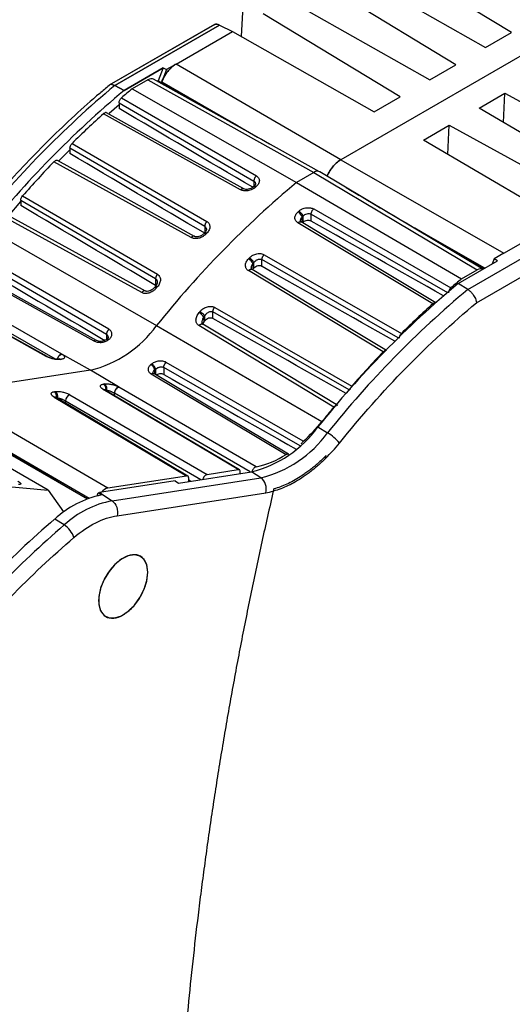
# Model space of a CAD drawing. Header units: millimetres. Extents: x 10 to 410, y 10 to 314.
# Tile 29 of 31: x 358 to 379, y 246 to 288. Entities that reach past the tile are written whole.
import ezdxf

# ---------------------------------------------------------------- set-up
doc = ezdxf.new("R2010")
doc.units = ezdxf.units.MM
doc.header["$LTSCALE"] = 1.5

msp = doc.modelspace()

# ---------------------------------------------------------------- linework, layer by layer
for p, q in [((388.754, 291.98), (371.41, 281.968)), ((388.754, 291.98), (371.41, 281.968)), ((378.78, 287.458), (372.877, 291.051)), ((371.549, 290.284), (377.667, 286.816)), ((376.376, 286.07), (370.473, 289.663)), ((369.145, 288.896), (375.263, 285.428)), ((367.134, 287.285), (367.181, 288.342)), ((373.972, 284.682), (368.069, 288.275)), ((365.972, 287.813), (361.424, 285.187)), ((365.966, 287.81), (361.424, 285.187)), ((361.656, 285.173), (366.184, 287.787)), ((366.184, 287.787), (361.656, 285.173)), ((366.184, 287.787), (366.741, 287.508)), ((364.304, 286.101), (366.741, 287.508)), ((366.741, 287.508), (372.859, 284.04)), ((377.667, 286.816), (378.78, 287.458)), ((364.304, 286.101), (363.895, 285.865)), ((371.41, 281.968), (364.304, 286.101)), ((375.263, 285.428), (376.376, 286.07)), ((362.061, 284.961), (363.748, 285.935)), ((363.748, 285.935), (362.061, 284.961)), ((363.748, 285.935), (363.532, 285.378)), ((363.895, 285.865), (363.691, 285.339)), ((363.748, 285.935), (363.895, 285.865)), ((361.656, 285.173), (362.061, 284.961)), ((362.061, 284.961), (361.656, 285.173)), ((363.088, 285.424), (362.407, 285.031)), ((363.088, 285.424), (370.253, 281.427)), ((370.501, 281.453), (363.336, 285.45)), ((363.532, 285.378), (363.499, 285.359)), ((366.95, 283.445), (363.532, 285.378)), ((363.691, 285.339), (366.95, 283.445)), ((362.407, 285.031), (369.507, 280.996)), ((377.384, 284.203), (378.497, 284.846)), ((378.441, 283.581), (378.497, 284.846)), ((378.497, 284.846), (384.615, 281.499)), ((361.845, 284.337), (361.411, 283.964)), ((361.845, 284.426), (367.664, 281.054)), ((361.845, 284.426), (361.845, 284.185)), ((361.953, 284.647), (367.772, 281.275)), ((372.859, 284.04), (373.972, 284.682)), ((367.092, 280.677), (361.17, 283.958)), ((383.287, 280.732), (377.384, 284.203)), ((374.98, 282.815), (376.093, 283.458)), ((376.037, 282.194), (376.093, 283.458)), ((376.093, 283.458), (382.211, 280.111)), ((359.817, 282.678), (365.636, 279.301)), ((380.883, 279.344), (374.98, 282.815)), ((359.723, 282.402), (359.24, 281.922)), ((365.543, 279.093), (359.723, 282.47)), ((359.723, 282.47), (359.723, 282.237)), ((364.957, 278.612), (359.035, 281.884)), ((371.41, 281.968), (378.446, 277.937)), ((370.253, 281.427), (369.507, 280.996)), ((370.253, 281.427), (377.301, 277.219)), ((377.546, 277.246), (370.505, 281.45)), ((367.664, 281.054), (367.664, 280.823)), ((369.507, 280.996), (376.62, 276.826)), ((367.674, 280.832), (367.636, 280.798)), ((363.421, 276.836), (357.602, 280.218)), ((357.602, 280.218), (357.602, 279.992)), ((357.682, 280.411), (363.501, 277.029)), ((370.244, 279.848), (376.166, 276.442)), ((362.822, 276.238), (356.899, 279.498)), ((375.383, 275.753), (369.564, 279.25)), ((369.745, 279.503), (369.784, 279.537)), ((369.745, 279.262), (369.745, 279.503)), ((369.784, 279.274), (369.784, 279.537)), ((370.136, 279.326), (370.136, 279.627)), ((370.136, 279.627), (376.021, 276.242)), ((378.446, 277.937), (380.883, 279.344)), ((356.386, 278.873), (363.462, 274.815)), ((365.547, 278.822), (365.535, 278.802)), ((365.543, 279.093), (365.543, 278.822)), ((377.586, 277.269), (374.608, 279.024)), ((377.628, 277.293), (374.608, 279.024)), ((376.896, 276.376), (381.423, 278.989)), ((377.269, 275.797), (381.771, 278.395)), ((377.269, 275.797), (381.771, 278.395)), ((361.405, 274.653), (355.585, 278.025)), ((361.3, 274.434), (355.481, 277.807)), ((367.662, 277.533), (367.624, 277.494)), ((367.662, 277.296), (367.662, 277.533)), ((368.014, 277.371), (368.014, 277.666)), ((373.898, 274.287), (368.014, 277.666)), ((368.108, 277.874), (374.03, 274.473)), ((376.486, 276.634), (378.173, 277.608)), ((378.038, 277.701), (377.952, 277.48)), ((378.446, 277.937), (378.038, 277.701)), ((378.173, 277.608), (378.038, 277.701)), ((354.838, 277.456), (360.758, 274.158)), ((373.248, 273.679), (367.429, 277.185)), ((367.624, 277.257), (367.6, 277.225)), ((367.624, 277.494), (367.624, 277.257)), ((376.62, 276.826), (377.301, 277.219)), ((358.694, 273.482), (352.772, 276.801)), ((358.744, 273.475), (352.823, 276.793)), ((359.369, 273.587), (353.547, 276.921)), ((363.421, 276.836), (363.421, 276.545)), ((359.104, 273.366), (353.359, 276.659)), ((363.412, 276.505), (363.373, 276.46)), ((376.896, 276.376), (376.486, 276.634)), ((376.896, 276.376), (376.486, 276.634)), ((358.787, 267.716), (344.68, 275.86)), ((365.893, 275.118), (365.893, 275.41)), ((371.773, 272.037), (365.893, 275.41)), ((365.973, 275.602), (371.895, 272.206)), ((346.732, 275.277), (360.484, 267.338)), ((365.503, 275.185), (365.541, 275.23)), ((365.503, 275.185), (365.503, 274.972)), ((365.541, 275.016), (365.541, 275.23)), ((363.462, 274.815), (370.599, 270.668)), ((371.112, 271.293), (365.293, 274.811)), ((361.32, 274.234), (361.283, 274.205)), ((361.3, 274.434), (361.3, 274.218)), ((358.699, 273.479), (358.694, 273.482)), ((358.748, 273.473), (358.744, 273.475)), ((359.288, 273.374), (359.25, 273.369)), ((359.328, 273.353), (359.366, 273.359)), ((360.608, 272.887), (359.381, 273.58)), ((360.608, 272.887), (354.308, 271.912)), ((361.828, 272.167), (360.608, 272.887)), ((363.381, 272.901), (363.42, 272.931)), ((363.381, 272.901), (363.381, 272.72)), ((363.42, 272.931), (363.42, 272.697)), ((363.772, 273.007), (363.772, 272.708)), ((369.657, 269.624), (363.772, 273.007)), ((369.797, 269.82), (363.877, 273.226)), ((363.229, 272.731), (369.051, 269.251)), ((361.166, 272.056), (361.16, 272.059)), ((366.985, 268.596), (361.166, 272.056)), ((361.207, 272.296), (361.168, 272.29)), ((367.037, 268.587), (361.218, 272.047)), ((361.298, 272.034), (361.26, 272.028)), ((361.26, 272.028), (361.26, 272.022)), ((361.298, 271.999), (361.298, 272.034)), ((367.76, 268.716), (361.84, 272.16)), ((354.308, 271.912), (361.365, 267.805)), ((359.044, 271.727), (364.759, 268.33)), ((359.047, 271.962), (359.086, 271.968)), ((364.811, 268.321), (359.097, 271.718)), ((359.139, 271.7), (359.177, 271.706)), ((359.139, 271.7), (359.139, 271.694)), ((359.177, 271.706), (359.177, 271.671)), ((359.529, 271.569), (365.378, 268.167)), ((359.529, 271.461), (359.529, 271.569)), ((359.719, 271.832), (365.641, 268.388)), ((367.5, 268.496), (361.65, 271.897)), ((361.65, 271.79), (361.65, 271.897)), ((353.83, 271.199), (360.549, 267.362)), ((353.833, 271.276), (360.554, 267.364)), ((370.424, 270.439), (370.842, 270.189)), ((370.424, 270.439), (370.842, 270.189)), ((370.758, 269.092), (370.785, 269.206)), ((365.641, 268.388), (366.985, 268.596)), ((361.365, 267.805), (364.759, 268.33)), ((361.547, 267.25), (367.96, 268.242)), ((361.547, 267.25), (367.96, 268.242)), ((364.409, 268.017), (367.56, 268.505)), ((364.851, 268.086), (364.851, 268.23)), ((367.078, 268.43), (367.078, 268.496)), ((367.96, 268.242), (367.56, 268.505)), ((367.96, 268.242), (367.56, 268.505)), ((355.206, 268.036), (358.787, 267.716)), ((364.27, 268.108), (361.008, 267.603)), ((364.27, 268.108), (364.409, 268.017)), ((364.923, 268.097), (364.851, 268.138)), ((368.523, 267.762), (368.503, 267.672)), ((368.523, 267.762), (368.503, 267.672)), ((358.787, 267.716), (359.453, 266.769)), ((360.897, 267.466), (360.947, 267.594)), ((360.947, 267.594), (361.008, 267.603)), ((360.947, 267.594), (361.008, 267.603)), ((361.083, 267.503), (360.947, 267.594)), ((361.008, 267.603), (361.547, 267.25)), ((361.008, 267.603), (361.547, 267.25)), ((361.758, 266.603), (368.174, 267.596)), ((359.478, 266.208), (359.066, 266.464)), ((359.478, 266.208), (359.066, 266.464))]:
    msp.add_line(p, q)
at = {"flags": 128}
for points in [[(367.229, 280.716), (364.36, 282.306), (361.307, 283.997)], [(365.107, 278.665), (362.239, 280.25), (359.185, 281.937)], [(357.602, 280.173), (357.595, 280.165), (357.054, 279.544)], [(362.985, 276.306), (360.117, 277.886), (357.064, 279.567)], [(375.51, 275.798), (372.705, 277.484), (369.704, 279.287)], [(360.865, 274.174), (357.997, 275.771), (354.943, 277.471)], [(373.389, 273.737), (370.583, 275.428), (367.583, 277.235)], [(371.281, 271.359), (368.378, 273.114), (365.462, 274.877)], [(369.159, 269.264), (366.34, 270.95), (363.34, 272.745)], [(363.084, 264.168), (363.045, 264.476), (362.93, 264.716), (362.748, 264.869), (362.512, 264.925), (362.239, 264.88), (361.951, 264.736), (361.668, 264.505), (361.412, 264.204), (361.201, 263.854), (361.051, 263.482), (360.973, 263.116), (360.973, 262.783), (361.051, 262.506), (361.201, 262.308), (361.412, 262.202), (361.668, 262.197), (361.951, 262.292), (362.239, 262.481), (362.512, 262.75), (362.748, 263.079), (362.93, 263.443), (363.045, 263.815), (363.084, 264.168)]]:
    msp.add_lwpolyline(points, dxfattribs=at)
for centre, radius, start, end in [((389.691, 251.686), 43.673, 129.9346, 141.3096), ((390.12, 251.44), 43.715, 129.9304, 141.3098), ((386.829, 255.635), 38.217, 129.7189, 130.6102), ((389.066, 253.124), 41.58, 132.136, 134.7031), ((391.867, 250.361), 45.516, 136.1658, 138.6835), ((397.617, 247.459), 43.759, 129.969, 141.3081), ((393.866, 251.114), 39.541, 131.3045, 131.3791), ((395.707, 250.051), 39.541, 131.3045, 131.3791), ((369.356, 279.368), 0.412, 19.0463, 58.8085), ((396.709, 248.103), 43.683, 135.3516, 135.4238), ((398.55, 247.04), 43.683, 135.3516, 135.4238), ((367.181, 277.273), 0.495, 26.5159, 59.3081), ((397.789, 247.194), 42.588, 135.0233, 135.0965), ((401.041, 247.43), 38.217, 129.7189, 130.6102), ((399.408, 245.614), 47.355, 139.3193, 139.3912), ((404.545, 243.112), 43.715, 129.9304, 141.3098), ((404.931, 242.888), 43.673, 129.9346, 141.3096), ((401.248, 244.551), 47.355, 139.3193, 139.3912), ((403.279, 244.919), 41.58, 132.136, 134.7031), ((364.972, 274.817), 0.645, 34.7357, 59.6709), ((400.489, 244.677), 46.28, 139.0381, 139.1107), ((359.425, 277.715), 4.971, 283.7696, 324.3009), ((361.321, 274.122), 0.0918, 51.5966, 115.2017), ((357.967, 278.697), 5.649, 307.1455, 307.6164), ((358.708, 273.407), 0.0765, 61.9094, 100.8397), ((406.08, 242.156), 45.516, 136.1658, 138.6835), ((359.808, 277.634), 5.649, 307.1455, 307.6164), ((361.18, 271.979), 0.078, 60.5805, 100.3714), ((359.816, 271.562), 0.286, 109.6558, 178.6601), ((408.143, 240.365), 48.248, 140.1319, 141.0924), ((366.373, 273.35), 4.989, 283.7696, 324.3009), ((364.951, 275.204), 7.244, 311.9931, 321.2301), ((366.765, 273.118), 5.02, 283.7696, 324.3009), ((369.879, 268.571), 1.883, 38.5011, 59.2421), ((367.025, 272.317), 3.675, 281.5237, 303.4449), ((367.588, 267.761), 0.609, 344.2964, 52.2987), ((361.969, 263.304), 4.291, 101.9095, 132.5701), ((362.328, 263.123), 4.2, 100.7252, 132.7378), ((387.793, 233.13), 44.005, 130.7542, 140.9863), ((388.176, 232.907), 43.96, 130.7542, 140.9854), ((358.941, 265.362), 1.002, 17.6458, 57.5879)]:
    msp.add_arc(centre, radius, start, end)
for centre, major_axis, ratio, start_param, end_param in [((363.088, 285.015), (0.25, 0.433), 0.57734, 0.008504, 0.785277), ((-191.409, 585.644), (2381.702, -1399.244), 0.007558, 1.338313, 1.340804), ((326.84, 307.071), (81.44, -46.539), 0.007519, 5.231646, 5.251368), ((-434.488, 725.971), (2381.702, -1399.244), 0.007558, 1.232672, 1.235265), ((370.253, 281.019), (0.25, 0.433), 0.57734, 6.274681, 7.068462), ((415.534, 255.869), (80.624, -47.011), 0.007595, 4.141197, 4.184404), ((-677.567, 866.298), (2381.702, -1399.244), 0.007558, 1.122894, 1.125609), ((939.052, -66.957), (2423.639, -1375.032), 0.007558, 1.809604, 1.812029), ((476.925, 210.417), (429.613, -252.396), 0.007558, 4.430242, 4.444161), ((1182.132, -207.283), (2423.639, -1375.032), 0.007558, 1.915138, 1.917649), ((377.301, 276.81), (0.25, 0.433), 0.57734, 6.274681, 7.068462), ((1425.211, -347.61), (2423.639, -1375.032), 0.007558, 2.024792, 2.027426), ((246.111, 343.663), (437.177, -248.029), 0.007558, 4.989172, 5.002782), ((366.936, 268.414), (0.1, 0.173), 0.577351, 5.497752, 6.71772), ((364.71, 268.148), (0.1, 0.173), 0.577351, 5.497752, 6.71772), ((365.592, 268.206), (0.1, 0.173), 0.577444, 0.434556, 2.039792), ((361.243, 267.351), (0.25, 0.433), 0.577439, 0.434551, 1.279055)]:
    msp.add_ellipse(centre, major_axis=major_axis, ratio=ratio, start_param=start_param, end_param=end_param)
for points, knots in [([(366.184, 287.787), (366.144, 287.802), (366.063, 287.832), (365.982, 287.83), (365.957, 287.802), (365.955, 287.801)], [0, 0, 0, 0, 0.463747, 0.96353, 1, 1, 1, 1]), ([(365.955, 287.8), (365.987, 287.813), (366.052, 287.839), (366.14, 287.804), (366.184, 287.787)], [0, 0, 0, 0, 0.501425, 1, 1, 1, 1]), ([(364.304, 286.101), (364.279, 286.086), (364.229, 286.056), (364.156, 286), (364.085, 285.937), (364.016, 285.866), (363.935, 285.772), (363.847, 285.65), (363.758, 285.498), (363.714, 285.393), (363.691, 285.339)], [0, 0, 0, 0, 0.101079, 0.200519, 0.299435, 0.398956, 0.500193, 0.667557, 0.832416, 1, 1, 1, 1]), ([(363.691, 285.339), (363.704, 285.371), (363.73, 285.435), (363.777, 285.528), (363.829, 285.619), (363.887, 285.706), (363.963, 285.807), (364.06, 285.916), (364.18, 286.023), (364.262, 286.075), (364.304, 286.101)], [0, 0, 0, 0, 0.101079, 0.200519, 0.299435, 0.398956, 0.500193, 0.667557, 0.832416, 1, 1, 1, 1]), ([(361.419, 285.174), (361.282, 285.063), (360.781, 284.655), (359.929, 283.889), (358.867, 282.881), (357.829, 281.822), (356.82, 280.717), (356.013, 279.787), (355.554, 279.212), (355.411, 279.032)], [0, 0, 0, 0, 0.064419, 0.237262, 0.409735, 0.581702, 0.752933, 0.923025, 1, 1, 1, 1]), ([(361.419, 285.174), (361.282, 285.063), (360.781, 284.655), (359.929, 283.889), (358.867, 282.881), (357.829, 281.822), (356.82, 280.717), (356.013, 279.787), (355.554, 279.212), (355.411, 279.032)], [0, 0, 0, 0, 0.064419, 0.237261, 0.409735, 0.581702, 0.752933, 0.923025, 1, 1, 1, 1]), ([(361.656, 285.173), (361.615, 285.19), (361.528, 285.224), (361.446, 285.214), (361.421, 285.181), (361.418, 285.175)], [0, 0, 0, 0, 0.441618, 0.909941, 1, 1, 1, 1]), ([(361.656, 285.173), (361.615, 285.19), (361.528, 285.224), (361.446, 285.214), (361.421, 285.181), (361.418, 285.175)], [0, 0, 0, 0, 0.441655, 0.909941, 1, 1, 1, 1]), ([(361.845, 284.426), (361.845, 284.463), (361.855, 284.505), (361.894, 284.585), (361.922, 284.621), (361.953, 284.647)], [0, 0, 0, 0, 0.5, 0.5, 1, 1, 1, 1]), ([(361.306, 283.994), (361.299, 283.999), (361.28, 284.01), (361.239, 284.002), (361.2, 283.983), (361.177, 283.964), (361.17, 283.958)], [0, 0, 0, 0, 0.218727, 0.528197, 0.852693, 1, 1, 1, 1]), ([(359.185, 281.934), (359.177, 281.938), (359.159, 281.949), (359.118, 281.941), (359.074, 281.92), (359.047, 281.895), (359.035, 281.884)], [0, 0, 0, 0, 0.198326, 0.481141, 0.77108, 1, 1, 1, 1]), ([(371.41, 281.968), (371.387, 281.954), (371.34, 281.926), (371.271, 281.873), (371.203, 281.814), (371.137, 281.748), (371.073, 281.677), (371.013, 281.6), (370.957, 281.519), (370.906, 281.434), (370.859, 281.347), (370.832, 281.287), (370.819, 281.257)], [0, 0, 0, 0, 0.100001, 0.200001, 0.300001, 0.400001, 0.5, 0.6, 0.7, 0.799999, 0.9, 1, 1, 1, 1]), ([(370.824, 281.26), (370.851, 281.321), (370.913, 281.461), (371.054, 281.66), (371.225, 281.845), (371.349, 281.927), (371.41, 281.968)], [0, 0, 0, 0, 0.204556, 0.469704, 0.734851, 1, 1, 1, 1]), ([(371.41, 281.968), (371.349, 281.927), (371.225, 281.845), (371.054, 281.66), (370.922, 281.475), (370.866, 281.35), (370.845, 281.304)], [0, 0, 0, 0, 0.279123, 0.558244, 0.837366, 1, 1, 1, 1]), ([(367.772, 281.275), (367.765, 281.269), (367.75, 281.255), (367.729, 281.231), (367.71, 281.203), (367.693, 281.173), (367.68, 281.141), (367.67, 281.11), (367.665, 281.081), (367.664, 281.063), (367.664, 281.054)], [-0.000039, -0.000039, -0.000039, -0.000039, 0.124491, 0.249563, 0.374636, 0.499709, 0.624782, 0.749854, 0.874927, 1, 1, 1, 1]), ([(367.664, 281.054), (367.675, 281.047), (367.696, 281.033), (367.718, 281.002), (367.733, 280.968), (367.735, 280.941), (367.735, 280.928)], [0, 0, 0, 0, 0.241955, 0.490589, 0.747539, 1, 1, 1, 1]), ([(367.736, 280.928), (367.733, 280.914), (367.726, 280.884), (367.692, 280.85), (367.674, 280.832)], [0, 0, 0, 0, 0.468892, 1, 1, 1, 1]), ([(367.772, 281.275), (367.784, 281.267), (367.81, 281.251), (367.841, 281.221), (367.87, 281.183), (367.894, 281.133), (367.903, 281.07), (367.895, 281.005), (367.868, 280.939), (367.826, 280.875), (367.787, 280.837), (367.767, 280.818)], [0, 0, 0, 0, 0.079256, 0.157618, 0.236372, 0.361819, 0.486478, 0.613769, 0.743327, 0.872056, 1, 1, 1, 1]), ([(367.728, 280.784), (367.714, 280.772), (367.685, 280.748), (367.635, 280.716), (367.573, 280.684), (367.497, 280.654), (367.408, 280.633), (367.319, 280.625), (367.235, 280.63), (367.157, 280.647), (367.114, 280.667), (367.092, 280.677)], [0, 0, 0, 0, 0.0857721, 0.1704901, 0.25548, 0.3845262, 0.5117417, 0.6367479, 0.7625016, 0.8809414, 1, 1, 1, 1]), ([(367.13, 280.706), (367.127, 280.704), (367.114, 280.695), (367.101, 280.685), (367.092, 280.677)], [0.8387349, 0.8387349, 0.8387349, 0.8387349, 0.8756703, 0.9999999, 0.9999999, 0.9999999, 0.9999999]), ([(367.184, 280.725), (367.174, 280.724), (367.156, 280.719), (367.138, 280.71), (367.13, 280.706)], [0.6290513, 0.6290513, 0.6290513, 0.6290513, 0.7505409, 0.8387349, 0.8387349, 0.8387349, 0.8387349]), ([(367.229, 280.716), (367.222, 280.719), (367.209, 280.725), (367.193, 280.725), (367.184, 280.725)], [0, 0, 0, 0, 0.4576343, 1, 1, 1, 1]), ([(367.636, 280.798), (367.604, 280.774), (367.54, 280.728), (367.425, 280.691), (367.312, 280.684), (367.253, 280.707), (367.224, 280.719)], [0, 0, 0, 0, 0.263845, 0.519236, 0.763018, 1, 1, 1, 1]), ([(367.728, 280.784), (367.711, 280.792), (367.676, 280.808), (367.644, 280.808), (367.637, 280.797), (367.636, 280.795)], [0, 0, 0, 0, 0.450203, 0.900406, 1, 1, 1, 1]), ([(367.678, 280.834), (367.678, 280.834), (367.683, 280.837), (367.695, 280.84), (367.717, 280.839), (367.742, 280.831), (367.759, 280.823), (367.767, 280.818)], [0.5, 0.5, 0.5, 0.5, 0.5002518, 0.6253245, 0.7503973, 0.8754701, 1, 1, 1, 1]), ([(369.564, 279.25), (369.552, 279.259), (369.526, 279.276), (369.495, 279.306), (369.466, 279.347), (369.442, 279.399), (369.433, 279.463), (369.441, 279.531), (369.468, 279.598), (369.51, 279.664), (369.549, 279.702), (369.569, 279.721)], [0, 0, 0, 0, 0.079269, 0.157745, 0.236742, 0.36221, 0.487253, 0.614528, 0.743853, 0.872251, 1, 1, 1, 1]), ([(369.608, 279.755), (369.622, 279.767), (369.651, 279.791), (369.701, 279.822), (369.763, 279.853), (369.84, 279.881), (369.929, 279.9), (370.018, 279.906), (370.102, 279.898), (370.179, 279.88), (370.222, 279.859), (370.244, 279.848)], [0, 0, 0, 0, 0.085161, 0.170027, 0.255973, 0.385214, 0.512387, 0.637012, 0.762726, 0.880984, 1, 1, 1, 1]), ([(369.608, 279.755), (369.616, 279.75), (369.634, 279.739), (369.662, 279.716), (369.691, 279.689), (369.718, 279.657), (369.742, 279.625), (369.762, 279.592), (369.776, 279.562), (369.782, 279.545), (369.784, 279.537)], [0, 0, 0, 0, 0.12453, 0.249603, 0.374675, 0.499748, 0.624821, 0.749894, 0.874967, 1, 1, 1, 1]), ([(369.784, 279.537), (369.829, 279.588), (369.893, 279.627), (370.022, 279.66), (370.089, 279.655), (370.136, 279.627)], [0, 0, 0, 0, 0.5, 0.5, 1, 1, 1, 1]), ([(370.136, 279.627), (370.136, 279.636), (370.137, 279.653), (370.143, 279.683), (370.152, 279.714), (370.166, 279.745), (370.183, 279.776), (370.202, 279.804), (370.222, 279.828), (370.237, 279.842), (370.244, 279.848)], [0, 0, 0, 0, 0.125073, 0.250146, 0.375218, 0.500291, 0.625364, 0.750437, 0.87551, 1.000039, 1.000039, 1.000039, 1.000039]), ([(365.636, 279.301), (365.624, 279.288), (365.604, 279.266), (365.582, 279.23), (365.568, 279.202), (365.556, 279.173), (365.545, 279.135), (365.543, 279.109), (365.543, 279.093)], [0, 0, 0, 0, 0.24932, 0.374574, 0.499827, 0.62508, 0.750334, 1, 1, 1, 1]), ([(365.636, 279.301), (365.649, 279.293), (365.674, 279.276), (365.704, 279.247), (365.734, 279.207), (365.758, 279.154), (365.768, 279.086), (365.76, 279.014), (365.733, 278.941), (365.692, 278.868), (365.652, 278.823), (365.631, 278.801)], [0, 0, 0, 0, 0.076565, 0.15246, 0.22897, 0.352709, 0.476336, 0.604477, 0.735308, 0.867632, 1, 1, 1, 1]), ([(369.564, 279.25), (369.573, 279.258), (369.586, 279.268), (369.6, 279.276), (369.603, 279.278)], [0.0000001, 0.0000001, 0.0000001, 0.0000001, 0.1243289, 0.1612571, 0.1612571, 0.1612571, 0.1612571]), ([(369.603, 279.278), (369.621, 279.286), (369.65, 279.299), (369.683, 279.297), (369.697, 279.29), (369.704, 279.287)], [0, 0, 0, 0, 0.4941222, 0.7547276, 1, 1, 1, 1]), ([(369.699, 279.29), (369.691, 279.295), (369.678, 279.303), (369.674, 279.322), (369.672, 279.33)], [0, 0, 0, 0, 0.526921, 1, 1, 1, 1]), ([(369.673, 279.33), (369.675, 279.354), (369.679, 279.396), (369.707, 279.455), (369.732, 279.486), (369.745, 279.503)], [0, 0, 0, 0, 0.412302, 0.687544, 1, 1, 1, 1]), ([(370.136, 279.326), (370.088, 279.352), (370.022, 279.362), (369.893, 279.342), (369.829, 279.314), (369.784, 279.274)], [0, 0, 0, 0, 0.5, 0.5, 1, 1, 1, 1]), ([(365.593, 278.762), (365.575, 278.77), (365.541, 278.787), (365.511, 278.789), (365.506, 278.779), (365.505, 278.776)], [0, 0, 0, 0, 0.440382, 0.880764, 1, 1, 1, 1]), ([(365.543, 279.093), (365.552, 279.086), (365.572, 279.073), (365.595, 279.043), (365.608, 279.006), (365.616, 278.979), (365.614, 278.964), (365.614, 278.964)], [0, 0, 0, 0, 0.231446, 0.47306, 0.727764, 0.998058, 1, 1, 1, 1]), ([(365.614, 278.955), (365.611, 278.934), (365.602, 278.889), (365.564, 278.843), (365.543, 278.819)], [0, 0, 0, 0, 0.467691, 1, 1, 1, 1]), ([(365.593, 278.762), (365.578, 278.748), (365.548, 278.719), (365.497, 278.681), (365.435, 278.643), (365.358, 278.607), (365.269, 278.58), (365.18, 278.567), (365.097, 278.569), (365.02, 278.583), (364.978, 278.602), (364.957, 278.612)], [0, 0, 0, 0, 0.089641, 0.177392, 0.264574, 0.394791, 0.522895, 0.646673, 0.770315, 0.885395, 1, 1, 1, 1]), ([(365.1, 278.666), (365.096, 278.669), (365.083, 278.675), (365.055, 278.674), (365.021, 278.662), (364.987, 278.641), (364.967, 278.621), (364.957, 278.612)], [0, 0, 0, 0, 0.1052282, 0.3469849, 0.5806786, 0.7997481, 1, 1, 1, 1]), ([(365.504, 278.78), (365.472, 278.752), (365.409, 278.698), (365.295, 278.651), (365.204, 278.64), (365.14, 278.65), (365.113, 278.662), (365.1, 278.668)], [0, 0, 0, 0, 0.2718696, 0.5312937, 0.7719101, 0.8870573, 1, 1, 1, 1]), ([(367.429, 277.185), (367.416, 277.194), (367.391, 277.21), (367.361, 277.241), (367.331, 277.283), (367.308, 277.338), (367.298, 277.408), (367.305, 277.482), (367.331, 277.557), (367.373, 277.632), (367.413, 277.676), (367.434, 277.699)], [0, 0, 0, 0, 0.07615, 0.152029, 0.228966, 0.352389, 0.476249, 0.604453, 0.734967, 0.866016, 1, 1, 1, 1]), ([(367.472, 277.738), (367.487, 277.752), (367.516, 277.78), (367.567, 277.817), (367.63, 277.855), (367.707, 277.89), (367.797, 277.914), (367.886, 277.925), (367.969, 277.921), (368.045, 277.905), (368.087, 277.884), (368.108, 277.874)], [0, 0, 0, 0, 0.088246, 0.17583, 0.264132, 0.394623, 0.522624, 0.646171, 0.770131, 0.884944, 1, 1, 1, 1]), ([(367.472, 277.738), (367.489, 277.729), (367.517, 277.709), (367.558, 277.674), (367.587, 277.645), (367.613, 277.614), (367.643, 277.574), (367.657, 277.548), (367.662, 277.533)], [0, 0, 0, 0, 0.249318, 0.374571, 0.499824, 0.625076, 0.750329, 1, 1, 1, 1]), ([(367.662, 277.533), (367.685, 277.564), (367.725, 277.605), (367.786, 277.647), (367.834, 277.671), (367.883, 277.685), (367.947, 277.69), (367.99, 277.68), (368.014, 277.666)], [0, 0, 0, 0, 0.0001804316, 0.0002706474, 0.0003608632, 0.000451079, 0.0005412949, 0.0007217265, 0.0007217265, 0.0007217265, 0.0007217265]), ([(368.014, 277.666), (368.015, 277.682), (368.018, 277.708), (368.029, 277.746), (368.04, 277.775), (368.054, 277.803), (368.077, 277.838), (368.095, 277.861), (368.108, 277.874)], [0, 0, 0, 0, 0.2496707, 0.3749234, 0.5001761, 0.6254288, 0.7506815, 0.9999999, 0.9999999, 0.9999999, 0.9999999]), ([(367.429, 277.185), (367.439, 277.194), (367.459, 277.214), (367.494, 277.234), (367.529, 277.246), (367.56, 277.247), (367.576, 277.238), (367.582, 277.234)], [0, 0, 0, 0, 0.185738, 0.388929, 0.605684, 0.829918, 1, 1, 1, 1]), ([(367.575, 277.24), (367.569, 277.244), (367.558, 277.251), (367.553, 277.279), (367.551, 277.291)], [0, 0, 0, 0, 0.524957, 1, 1, 1, 1]), ([(367.552, 277.291), (367.554, 277.319), (367.558, 277.389), (367.599, 277.455), (367.624, 277.494)], [0, 0, 0, 0, 0.3986507, 1, 1, 1, 1]), ([(368.014, 277.371), (367.966, 277.398), (367.899, 277.404), (367.77, 277.375), (367.707, 277.341), (367.662, 277.296)], [0, 0, 0, 0, 0.5, 0.5, 1, 1, 1, 1]), ([(363.493, 276.685), (363.489, 276.656), (363.479, 276.594), (363.435, 276.536), (363.412, 276.505)], [0, 0, 0, 0, 0.467887, 1, 1, 1, 1]), ([(363.501, 277.029), (363.49, 277.016), (363.473, 276.995), (363.454, 276.962), (363.442, 276.936), (363.433, 276.909), (363.424, 276.875), (363.421, 276.851), (363.421, 276.836)], [0, 0, 0, 0, 0.248901, 0.374377, 0.499853, 0.625329, 0.750804, 1, 1, 1, 1]), ([(363.421, 276.836), (363.431, 276.83), (363.451, 276.816), (363.473, 276.783), (363.487, 276.742), (363.495, 276.71), (363.493, 276.692), (363.492, 276.691)], [0, 0, 0, 0, 0.219192, 0.45261, 0.70531, 0.981289, 1, 1, 1, 1]), ([(363.501, 277.029), (363.514, 277.021), (363.539, 277.004), (363.57, 276.972), (363.599, 276.93), (363.622, 276.873), (363.636, 276.776), (363.613, 276.668), (363.557, 276.56), (363.517, 276.508), (363.496, 276.482)], [0, 0, 0, 0, 0.076677, 0.152138, 0.227791, 0.34775, 0.468637, 0.724398, 0.858763, 1, 1, 1, 1]), ([(363.457, 276.437), (363.442, 276.42), (363.411, 276.386), (363.358, 276.34), (363.295, 276.295), (363.218, 276.252), (363.129, 276.218), (363.041, 276.2), (362.959, 276.198), (362.884, 276.209), (362.842, 276.228), (362.822, 276.238)], [0, 0, 0, 0, 0.095557, 0.187737, 0.277859, 0.408825, 0.537379, 0.659193, 0.778759, 0.889734, 1, 1, 1, 1]), ([(362.887, 276.296), (362.887, 276.295), (362.874, 276.288), (362.85, 276.27), (362.83, 276.248), (362.822, 276.238)], [0.7450723, 0.7450723, 0.7450723, 0.7450723, 0.7503228, 0.8753977, 0.9999996, 0.9999996, 0.9999996, 0.9999996]), ([(362.976, 276.31), (362.974, 276.311), (362.964, 276.316), (362.943, 276.316), (362.916, 276.31), (362.897, 276.301), (362.887, 276.296)], [0, 0, 0, 0, 0.103431, 0.408468, 0.709361, 1, 1, 1, 1]), ([(363.373, 276.46), (363.341, 276.428), (363.278, 276.365), (363.166, 276.306), (363.077, 276.287), (363.015, 276.293), (362.989, 276.305), (362.977, 276.31)], [0, 0, 0, 0, 0.2816323, 0.5470145, 0.7853903, 0.8946612, 1, 1, 1, 1]), ([(363.457, 276.437), (363.44, 276.445), (363.406, 276.463), (363.378, 276.467), (363.375, 276.459), (363.374, 276.457)], [0, 0, 0, 0, 0.432904, 0.865809, 1, 1, 1, 1]), ([(363.496, 276.482), (363.479, 276.491), (363.445, 276.508), (363.416, 276.512), (363.413, 276.503), (363.412, 276.5)], [0, 0, 0, 0, 0.4179636, 0.8359272, 1, 1, 1, 1]), ([(376.166, 276.442), (376.135, 276.416), (376.107, 276.38), (376.068, 276.3), (376.058, 276.258), (376.058, 276.221)], [0, 0, 0, 0, 0.5, 0.5, 1, 1, 1, 1]), ([(376.896, 276.376), (376.913, 276.364), (376.948, 276.341), (377.001, 276.295), (377.052, 276.243), (377.102, 276.183), (377.151, 276.113), (377.202, 276.025), (377.25, 275.913), (377.262, 275.838), (377.269, 275.797)], [0, 0, 0, 0, 0.095364, 0.193068, 0.293135, 0.395584, 0.500437, 0.632368, 0.798922, 1, 1, 1, 1]), ([(376.896, 276.376), (376.913, 276.364), (376.948, 276.341), (377.001, 276.295), (377.052, 276.243), (377.102, 276.183), (377.151, 276.113), (377.202, 276.025), (377.25, 275.913), (377.262, 275.838), (377.269, 275.797)], [0, 0, 0, 0, 0.0953641, 0.1930683, 0.2931348, 0.3955844, 0.5004366, 0.6323677, 0.7989219, 1, 1, 1, 1]), ([(365.337, 275.419), (365.352, 275.436), (365.383, 275.469), (365.435, 275.513), (365.524, 275.577), (365.634, 275.625), (365.754, 275.646), (365.836, 275.645), (365.911, 275.632), (365.952, 275.612), (365.973, 275.602)], [0, 0, 0, 0, 0.09479, 0.186565, 0.276647, 0.53633, 0.658228, 0.779419, 0.890508, 1, 1, 1, 1]), ([(365.337, 275.419), (365.354, 275.409), (365.382, 275.39), (365.424, 275.357), (365.455, 275.33), (365.484, 275.302), (365.517, 275.265), (365.534, 275.242), (365.541, 275.23)], [0, 0, 0, 0, 0.248899, 0.374373, 0.499847, 0.625322, 0.750796, 1, 1, 1, 1]), ([(365.541, 275.23), (365.563, 275.265), (365.602, 275.314), (365.662, 275.367), (365.71, 275.398), (365.759, 275.419), (365.808, 275.429), (365.854, 275.427), (365.881, 275.417), (365.893, 275.41)], [0, 0, 0, 0, 0.0001850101, 0.0002775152, 0.0003700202, 0.0004625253, 0.0005550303, 0.0006475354, 0.0007400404, 0.0007400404, 0.0007400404, 0.0007400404]), ([(365.893, 275.41), (365.893, 275.424), (365.896, 275.448), (365.905, 275.482), (365.914, 275.508), (365.927, 275.534), (365.945, 275.567), (365.962, 275.589), (365.973, 275.602)], [0, 0, 0, 0, 0.249204, 0.374678, 0.500153, 0.625627, 0.751101, 1, 1, 1, 1]), ([(375.521, 275.789), (375.513, 275.794), (375.494, 275.805), (375.452, 275.798), (375.413, 275.778), (375.39, 275.759), (375.383, 275.753)], [0, 0, 0, 0, 0.2334731, 0.5371021, 0.8554735, 1, 1, 1, 1]), ([(365.293, 274.811), (365.278, 274.822), (365.247, 274.843), (365.212, 274.884), (365.186, 274.932), (365.17, 274.985), (365.16, 275.077), (365.184, 275.216), (365.259, 275.32), (365.298, 275.374)], [0, 0, 0, 0, 0.09318, 0.183702, 0.274116, 0.366987, 0.464681, 0.724754, 1, 1, 1, 1]), ([(365.431, 274.946), (365.433, 274.979), (365.438, 275.061), (365.478, 275.139), (365.503, 275.185)], [0, 0, 0, 0, 0.401911, 1, 1, 1, 1]), ([(365.503, 274.972), (365.48, 274.946), (365.457, 274.918), (365.45, 274.888), (365.449, 274.886)], [0, 0, 0, 0, 0.949146, 1, 1, 1, 1]), ([(365.893, 275.118), (365.844, 275.146), (365.775, 275.148), (365.645, 275.108), (365.585, 275.067), (365.541, 275.016)], [0, 0, 0, 0, 0.5, 0.5, 1, 1, 1, 1]), ([(361.405, 274.653), (361.398, 274.647), (361.384, 274.633), (361.364, 274.609), (361.345, 274.581), (361.329, 274.551), (361.316, 274.52), (361.303, 274.479), (361.3, 274.451), (361.3, 274.434)], [0, 0, 0, 0, 0.124246, 0.249414, 0.374582, 0.49975, 0.624918, 0.750085, 1, 1, 1, 1]), ([(361.415, 274.222), (361.455, 274.253), (361.502, 274.307), (361.533, 274.386), (361.541, 274.447), (361.531, 274.507), (361.505, 274.563), (361.463, 274.613), (361.426, 274.641), (361.405, 274.653)], [0, 0, 0, 0, 0.0001765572, 0.0002648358, 0.0003531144, 0.000441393, 0.0005296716, 0.0006179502, 0.0007062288, 0.0007062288, 0.0007062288, 0.0007062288]), ([(365.293, 274.811), (365.302, 274.821), (365.323, 274.842), (365.347, 274.86), (365.36, 274.867), (365.361, 274.868)], [0.0000004, 0.0000004, 0.0000004, 0.0000004, 0.1246024, 0.2496788, 0.2549298, 0.2549298, 0.2549298, 0.2549298]), ([(365.361, 274.868), (365.37, 274.873), (365.389, 274.882), (365.417, 274.888), (365.442, 274.887), (365.456, 274.88), (365.462, 274.876)], [0, 0, 0, 0, 0.252013, 0.512916, 0.777413, 1, 1, 1, 1]), ([(365.453, 274.881), (365.449, 274.886), (365.442, 274.893), (365.431, 274.917), (365.43, 274.937), (365.429, 274.947)], [0, 0, 0, 0, 0.518213, 0.760057, 1, 1, 1, 1]), ([(360.758, 274.158), (360.8, 274.134), (360.875, 274.107), (360.986, 274.091), (361.072, 274.089), (361.158, 274.099), (361.24, 274.121), (361.315, 274.152), (361.359, 274.179), (361.378, 274.194)], [0, 0, 0, 0, 0.0001754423, 0.0002631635, 0.0003508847, 0.0004386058, 0.000526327, 0.0006140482, 0.0007017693, 0.0007017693, 0.0007017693, 0.0007017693]), ([(360.865, 274.174), (360.858, 274.177), (360.844, 274.183), (360.812, 274.184), (360.784, 274.171), (360.767, 274.163)], [0, 0, 0, 0, 0.250591, 0.512025, 1, 1, 1, 1]), ([(361.283, 274.205), (361.252, 274.187), (361.191, 274.149), (361.075, 274.128), (360.958, 274.134), (360.896, 274.161), (360.864, 274.174)], [0, 0, 0, 0, 0.247857, 0.495248, 0.745478, 1, 1, 1, 1]), ([(361.3, 274.434), (361.309, 274.428), (361.327, 274.416), (361.35, 274.389), (361.367, 274.354), (361.374, 274.316), (361.37, 274.29), (361.369, 274.279)], [0, 0, 0, 0, 0.166803, 0.358541, 0.576302, 0.820498, 1, 1, 1, 1]), ([(361.372, 274.307), (361.369, 274.296), (361.363, 274.271), (361.335, 274.246), (361.32, 274.234)], [0, 0, 0, 0, 0.473189, 1, 1, 1, 1]), ([(361.323, 274.236), (361.323, 274.236), (361.329, 274.239), (361.342, 274.243), (361.365, 274.242), (361.39, 274.235), (361.407, 274.227), (361.415, 274.222)], [0.5, 0.5, 0.5, 0.5, 0.5002504, 0.6254183, 0.7505862, 0.8757541, 1, 1, 1, 1]), ([(373.385, 273.734), (373.382, 273.736), (373.367, 273.744), (373.331, 273.736), (373.287, 273.715), (373.26, 273.69), (373.248, 273.679)], [0, 0, 0, 0, 0.1069967, 0.422031, 0.7450004, 1, 1, 1, 1]), ([(358.757, 273.465), (358.75, 273.47), (358.734, 273.482), (358.712, 273.481), (358.699, 273.479)], [0, 0, 0, 0, 0.4320473, 1, 1, 1, 1]), ([(359.328, 273.353), (359.313, 273.351), (359.283, 273.347), (359.231, 273.346), (359.168, 273.348), (359.092, 273.356), (359.006, 273.371), (358.921, 273.391), (358.84, 273.417), (358.764, 273.446), (358.721, 273.468), (358.699, 273.479)], [0, 0, 0, 0, 0.090643, 0.180985, 0.272539, 0.398462, 0.525944, 0.643413, 0.764479, 0.882204, 1, 1, 1, 1]), ([(359.234, 273.365), (359.201, 273.363), (359.135, 273.359), (359.024, 273.375), (358.934, 273.397), (358.869, 273.418), (358.808, 273.441), (358.773, 273.459), (358.756, 273.467)], [0, 0, 0, 0, 0.256967, 0.509997, 0.634724, 0.757651, 0.879146, 1, 1, 1, 1]), ([(359.369, 273.587), (359.359, 273.585), (359.338, 273.58), (359.304, 273.561), (359.27, 273.532), (359.237, 273.494), (359.211, 273.45), (359.193, 273.412), (359.188, 273.389), (359.187, 273.382)], [0, 0, 0, 0, 0.135847, 0.284081, 0.441898, 0.604982, 0.768066, 0.925883, 1, 1, 1, 1]), ([(359.211, 273.429), (359.213, 273.434), (359.222, 273.455), (359.245, 273.49), (359.278, 273.528), (359.314, 273.556), (359.349, 273.574), (359.37, 273.578), (359.381, 273.58)], [0, 0, 0, 0, 0.070135, 0.267567, 0.464998, 0.656056, 0.835521, 1, 1, 1, 1]), ([(359.233, 273.361), (359.245, 273.365), (359.276, 273.376), (359.308, 273.362), (359.328, 273.353)], [0, 0, 0, 0, 0.399103, 1, 1, 1, 1]), ([(359.289, 273.371), (359.295, 273.373), (359.32, 273.381), (359.347, 273.368), (359.366, 273.359)], [0, 0, 0, 0, 0.260265, 1, 1, 1, 1]), ([(359.381, 273.58), (359.392, 273.573), (359.415, 273.558), (359.443, 273.536), (359.471, 273.509), (359.492, 273.478), (359.501, 273.446), (359.492, 273.416), (359.466, 273.391), (359.425, 273.371), (359.386, 273.363), (359.366, 273.359)], [0, 0, 0, 0, 0.07561, 0.151268, 0.228199, 0.350921, 0.474973, 0.600877, 0.734083, 0.865809, 1, 1, 1, 1]), ([(363.877, 273.226), (363.856, 273.238), (363.81, 273.259), (363.732, 273.278), (363.648, 273.285), (363.562, 273.281), (363.477, 273.265), (363.368, 273.23), (363.296, 273.19), (363.256, 273.159)], [0, 0, 0, 0, 0.0000882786, 0.0001765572, 0.0002648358, 0.0003531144, 0.000441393, 0.0005296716, 0.0007062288, 0.0007062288, 0.0007062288, 0.0007062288]), ([(363.219, 273.131), (363.2, 273.116), (363.164, 273.084), (363.125, 273.032), (363.101, 272.978), (363.094, 272.923), (363.103, 272.869), (363.138, 272.8), (363.188, 272.755), (363.229, 272.731)], [0, 0, 0, 0, 0.0000877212, 0.0001754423, 0.0002631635, 0.0003508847, 0.0004386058, 0.000526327, 0.0007017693, 0.0007017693, 0.0007017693, 0.0007017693]), ([(363.381, 272.901), (363.38, 272.91), (363.376, 272.929), (363.364, 272.961), (363.347, 272.996), (363.326, 273.03), (363.3, 273.063), (363.273, 273.091), (363.245, 273.115), (363.228, 273.126), (363.219, 273.131)], [0, 0, 0, 0, 0.124823, 0.24992, 0.375017, 0.500114, 0.625211, 0.750308, 0.875405, 1, 1, 1, 1]), ([(363.42, 272.931), (363.414, 272.97), (363.393, 273.016), (363.332, 273.101), (363.294, 273.137), (363.256, 273.159)], [0, 0, 0, 0, 0.5, 0.5, 1, 1, 1, 1]), ([(363.309, 272.766), (363.309, 272.768), (363.306, 272.792), (363.324, 272.84), (363.362, 272.881), (363.381, 272.901)], [0, 0, 0, 0, 0.0471, 0.5294, 1, 1, 1, 1]), ([(363.42, 272.931), (363.443, 272.952), (363.484, 272.981), (363.546, 273.01), (363.594, 273.025), (363.643, 273.033), (363.69, 273.033), (363.734, 273.025), (363.76, 273.014), (363.772, 273.007)], [0, 0, 0, 0, 0.0001765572, 0.0002648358, 0.0003531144, 0.000441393, 0.0005296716, 0.0006179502, 0.0007062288, 0.0007062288, 0.0007062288, 0.0007062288]), ([(363.772, 273.007), (363.772, 273.024), (363.775, 273.052), (363.788, 273.093), (363.801, 273.124), (363.817, 273.154), (363.836, 273.182), (363.856, 273.206), (363.87, 273.22), (363.877, 273.226)], [0, 0, 0, 0, 0.249919, 0.375086, 0.500253, 0.62542, 0.750587, 0.875753, 1, 1, 1, 1]), ([(363.238, 272.736), (363.257, 272.744), (363.285, 272.757), (363.317, 272.754), (363.334, 272.751), (363.34, 272.745), (363.34, 272.745)], [0, 0, 0, 0, 0.478436, 0.734759, 0.995543, 1, 1, 1, 1]), ([(363.338, 272.746), (363.329, 272.752), (363.311, 272.762), (363.309, 272.765), (363.308, 272.766)], [0, 0, 0, 0, 0.526701, 1, 1, 1, 1]), ([(363.772, 272.708), (363.751, 272.717), (363.709, 272.735), (363.629, 272.739), (363.547, 272.724), (363.485, 272.701), (363.458, 272.682), (363.453, 272.678)], [0, 0, 0, 0, 0.225642, 0.457698, 0.69387, 0.938029, 1, 1, 1, 1]), ([(361.16, 272.059), (361.148, 272.066), (361.124, 272.082), (361.095, 272.105), (361.066, 272.133), (361.043, 272.165), (361.034, 272.2), (361.042, 272.231), (361.067, 272.257), (361.108, 272.278), (361.148, 272.286), (361.168, 272.29)], [0, 0, 0, 0, 0.075675, 0.151952, 0.230099, 0.351034, 0.474136, 0.601336, 0.732944, 0.865535, 1, 1, 1, 1]), ([(361.16, 272.059), (361.173, 272.06), (361.186, 272.06), (361.198, 272.056), (361.198, 272.056)], [0, 0, 0, 0, 0.249098, 0.25, 0.25, 0.25, 0.25]), ([(361.168, 272.29), (361.205, 272.269), (361.236, 272.228), (361.27, 272.131), (361.273, 272.075), (361.26, 272.028)], [0, 0, 0, 0, 0.5, 0.5, 1, 1, 1, 1]), ([(361.207, 272.296), (361.222, 272.298), (361.251, 272.302), (361.302, 272.303), (361.364, 272.301), (361.438, 272.293), (361.523, 272.278), (361.608, 272.257), (361.688, 272.231), (361.764, 272.201), (361.807, 272.178), (361.828, 272.167)], [0, 0, 0, 0, 0.09037, 0.180237, 0.271062, 0.398424, 0.524862, 0.643574, 0.766454, 0.882647, 1, 1, 1, 1]), ([(361.207, 272.296), (361.215, 272.291), (361.232, 272.279), (361.255, 272.254), (361.276, 272.223), (361.293, 272.186), (361.303, 272.146), (361.307, 272.106), (361.306, 272.067), (361.301, 272.044), (361.298, 272.034)], [0, 0, 0, 0, 0.12373, 0.248956, 0.374181, 0.499406, 0.624632, 0.749857, 0.875083, 1, 1, 1, 1]), ([(361.298, 272.034), (361.321, 272.03), (361.361, 272.02), (361.422, 272), (361.469, 271.983), (361.517, 271.963), (361.578, 271.936), (361.62, 271.915), (361.644, 271.901)], [0.072345, 0.072345, 0.072345, 0.072345, 0.453305, 0.643786, 0.834266, 1.024746, 1.215227, 1.596187, 1.596187, 1.596187, 1.596187]), ([(361.828, 272.167), (361.811, 272.164), (361.79, 272.155), (361.747, 272.122), (361.724, 272.098), (361.685, 272.041), (361.669, 272.009), (361.649, 271.95), (361.644, 271.923), (361.644, 271.901)], [0, 0, 0, 0, 0.25, 0.25, 0.5, 0.5, 0.75, 0.75, 1, 1, 1, 1]), ([(361.65, 271.897), (361.651, 271.919), (361.655, 271.946), (361.675, 272.005), (361.692, 272.037), (361.732, 272.093), (361.756, 272.116), (361.801, 272.148), (361.823, 272.157), (361.84, 272.16)], [0, 0, 0, 0, 0.25, 0.25, 0.5, 0.5, 0.75, 0.75, 1, 1, 1, 1]), ([(371.819, 272.046), (371.82, 272.054), (371.823, 272.082), (371.845, 272.134), (371.872, 272.179), (371.891, 272.201), (371.895, 272.206)], [0, 0, 0, 0, 0.157113, 0.515077, 0.894439, 1, 1, 1, 1]), ([(359.044, 271.727), (359.032, 271.735), (359.007, 271.75), (358.977, 271.774), (358.947, 271.803), (358.923, 271.835), (358.913, 271.87), (358.92, 271.901), (358.945, 271.928), (358.986, 271.95), (359.027, 271.958), (359.047, 271.962)], [0, 0, 0, 0, 0.075649, 0.151875, 0.229975, 0.350887, 0.473936, 0.601146, 0.732812, 0.865462, 1, 1, 1, 1]), ([(359.096, 271.717), (359.091, 271.72), (359.078, 271.73), (359.058, 271.728), (359.044, 271.727)], [0, 0, 0, 0, 0.309798, 1, 1, 1, 1]), ([(359.139, 271.7), (359.144, 271.721), (359.149, 271.758), (359.143, 271.812), (359.133, 271.852), (359.117, 271.889), (359.089, 271.931), (359.064, 271.952), (359.047, 271.962)], [0, 0, 0, 0, 0.250313, 0.37547, 0.500627, 0.625784, 0.75094, 1, 1, 1, 1]), ([(359.086, 271.968), (359.101, 271.97), (359.131, 271.974), (359.183, 271.975), (359.247, 271.972), (359.324, 271.964), (359.41, 271.947), (359.497, 271.925), (359.578, 271.898), (359.655, 271.867), (359.698, 271.843), (359.719, 271.832)], [0, 0, 0, 0, 0.0904573, 0.1807003, 0.2722642, 0.3983057, 0.5259457, 0.643548, 0.7647266, 0.8823735, 1, 1, 1, 1]), ([(359.086, 271.968), (359.094, 271.963), (359.11, 271.951), (359.134, 271.926), (359.155, 271.894), (359.171, 271.858), (359.182, 271.818), (359.186, 271.777), (359.184, 271.739), (359.18, 271.716), (359.177, 271.706)], [0, 0, 0, 0, 0.12408, 0.249261, 0.374441, 0.499622, 0.624802, 0.749982, 0.875163, 1, 1, 1, 1]), ([(359.177, 271.706), (359.2, 271.701), (359.242, 271.691), (359.304, 271.67), (359.353, 271.653), (359.402, 271.633), (359.464, 271.604), (359.506, 271.582), (359.529, 271.569)], [3.17571, 3.17571, 3.17571, 3.17571, 3.566228, 3.761486, 3.956745, 4.152004, 4.347263, 4.73778, 4.73778, 4.73778, 4.73778]), ([(371.112, 271.293), (371.127, 271.308), (371.156, 271.339), (371.198, 271.364), (371.221, 271.366), (371.229, 271.366)], [0, 0, 0, 0, 0.388828, 0.776621, 1, 1, 1, 1]), ([(369.719, 269.706), (369.721, 269.712), (369.73, 269.738), (369.758, 269.779), (369.785, 269.807), (369.797, 269.82)], [0, 0, 0, 0, 0.127908, 0.597323, 1, 1, 1, 1]), ([(370.765, 269.087), (370.713, 269.036), (370.609, 268.934), (370.45, 268.79), (370.289, 268.652), (370.126, 268.52), (369.96, 268.396), (369.741, 268.243), (369.468, 268.071), (369.144, 267.901), (368.823, 267.762), (368.614, 267.699), (368.51, 267.667)], [0, 0, 0, 0, 0.072074, 0.144143, 0.216351, 0.288842, 0.361757, 0.435234, 0.57779, 0.718733, 0.859115, 1, 1, 1, 1]), ([(370.785, 269.206), (370.733, 269.154), (370.63, 269.051), (370.472, 268.905), (370.314, 268.766), (370.153, 268.634), (369.991, 268.51), (369.828, 268.393), (369.623, 268.257), (369.376, 268.11), (369.089, 267.965), (368.804, 267.846), (368.617, 267.79), (368.523, 267.762)], [0, 0, 0, 0, 0.071766, 0.143187, 0.214403, 0.285554, 0.356784, 0.428233, 0.500041, 0.625379, 0.74998, 0.874601, 1, 1, 1, 1]), ([(369.051, 269.251), (369.067, 269.259), (369.098, 269.275), (369.136, 269.277), (369.152, 269.266), (369.157, 269.262)], [0, 0, 0, 0, 0.4019624, 0.8033745, 1, 1, 1, 1]), ([(367.76, 268.716), (367.744, 268.712), (367.713, 268.702), (367.664, 268.663), (367.622, 268.612), (367.591, 268.553), (367.582, 268.515), (367.578, 268.497)], [0, 0, 0, 0, 0.204637, 0.408825, 0.621701, 0.819531, 1, 1, 1, 1]), ([(357.473, 268.101), (357.485, 268.094), (357.507, 268.081), (357.536, 268.061), (357.566, 268.038), (357.591, 268.014), (357.604, 267.991), (357.602, 267.973), (357.584, 267.962), (357.555, 267.957), (357.526, 267.959), (357.511, 267.959)], [0, 0, 0, 0, 0.079597, 0.159223, 0.240129, 0.368602, 0.500069, 0.628543, 0.760011, 0.879282, 1, 1, 1, 1]), ([(368.503, 267.672), (368.419, 267.307), (368.251, 266.576), (368.009, 265.483), (367.773, 264.392), (367.545, 263.303), (367.324, 262.217), (367.111, 261.133), (366.905, 260.051), (366.707, 258.972), (366.515, 257.895), (366.332, 256.821), (366.155, 255.749), (365.986, 254.68), (365.825, 253.612), (365.671, 252.548), (365.524, 251.485), (365.385, 250.425), (365.213, 249.055), (365.021, 247.379), (364.819, 245.403), (364.644, 243.439), (364.495, 241.489), (364.374, 239.552), (364.28, 237.627), (364.213, 235.716), (364.171, 233.817), (364.165, 232.562), (364.163, 231.935)], [0, 0, 0, 0, 0.029475, 0.058931, 0.08837, 0.117794, 0.147206, 0.176607, 0.206, 0.235388, 0.264772, 0.294156, 0.32354, 0.352928, 0.382321, 0.411723, 0.441135, 0.470559, 0.499999, 0.555591, 0.611137, 0.666655, 0.722158, 0.777663, 0.833184, 0.888737, 0.944337, 1, 1, 1, 1]), ([(361.547, 267.25), (361.634, 267.192), (361.707, 267.09), (361.785, 266.853), (361.789, 266.718), (361.758, 266.603)], [0, 0, 0, 0, 0.5, 0.5, 1, 1, 1, 1]), ([(361.547, 267.25), (361.634, 267.192), (361.707, 267.09), (361.785, 266.853), (361.789, 266.718), (361.758, 266.603)], [0, 0, 0, 0, 0.5, 0.5, 1, 1, 1, 1]), ([(363.084, 264.168), (363.084, 264.329), (363.057, 264.473), (362.95, 264.708), (362.872, 264.798), (362.675, 264.912), (362.558, 264.935), (362.301, 264.909), (362.162, 264.861), (361.885, 264.701), (361.746, 264.589), (361.489, 264.318), (361.372, 264.159), (361.175, 263.819), (361.097, 263.638), (360.991, 263.28), (360.963, 263.104), (360.963, 262.944)], [0, 0, 0, 0, 0.125, 0.125, 0.25, 0.25, 0.375, 0.375, 0.5, 0.5, 0.625, 0.625, 0.75, 0.75, 0.875, 0.875, 1, 1, 1, 1]), ([(360.963, 262.944), (360.963, 262.783), (360.991, 262.639), (361.097, 262.404), (361.175, 262.314), (361.372, 262.2), (361.489, 262.177), (361.746, 262.203), (361.885, 262.251), (362.162, 262.411), (362.301, 262.523), (362.558, 262.794), (362.675, 262.953), (362.872, 263.293), (362.95, 263.474), (363.057, 263.832), (363.084, 264.008), (363.084, 264.168)], [0, 0, 0, 0, 0.125, 0.125, 0.25, 0.25, 0.375, 0.375, 0.5, 0.5, 0.625, 0.625, 0.75, 0.75, 0.875, 0.875, 1, 1, 1, 1])]:
    msp.add_open_spline(points, degree=3, knots=knots)
for points in [[(359.723, 282.47), (359.723, 282.537), (359.762, 282.623), (359.817, 282.678)], [(357.602, 280.218), (357.602, 280.279), (357.634, 280.357), (357.682, 280.411)], [(365.631, 278.801), (365.594, 278.822), (365.564, 278.83), (365.547, 278.822)], [(371.353, 269.743), (373.198, 272.029), (375.193, 274.07), (377.269, 275.797)], [(371.353, 269.743), (373.198, 272.029), (375.193, 274.07), (377.269, 275.797)], [(360.767, 274.163), (360.763, 274.161), (360.76, 274.159), (360.758, 274.158)], [(373.936, 274.265), (373.936, 274.332), (373.975, 274.419), (374.03, 274.473)], [(359.381, 273.58), (359.377, 273.582), (359.373, 273.585), (359.369, 273.587)], [(363.229, 272.731), (363.232, 272.733), (363.235, 272.734), (363.238, 272.736)], [(361.84, 272.16), (361.836, 272.162), (361.832, 272.165), (361.828, 272.167)], [(361.644, 271.901), (361.646, 271.9), (361.648, 271.898), (361.65, 271.897)], [(370.765, 269.088), (370.968, 269.291), (371.165, 269.51), (371.353, 269.743)], [(368.174, 267.596), (368.284, 267.613), (368.396, 267.637), (368.51, 267.668)], [(368.174, 267.596), (368.284, 267.613), (368.396, 267.637), (368.51, 267.668)], [(359.896, 265.666), (360.514, 266.195), (361.164, 266.522), (361.758, 266.603)], [(359.896, 265.666), (360.514, 266.195), (361.164, 266.522), (361.758, 266.603)], [(354.537, 260.143), (356.218, 262.204), (358.021, 264.062), (359.896, 265.666)], [(354.537, 260.143), (356.218, 262.204), (358.021, 264.062), (359.896, 265.666)]]:
    msp.add_open_spline(points, degree=3)

doc.saveas('drawing.dxf')
